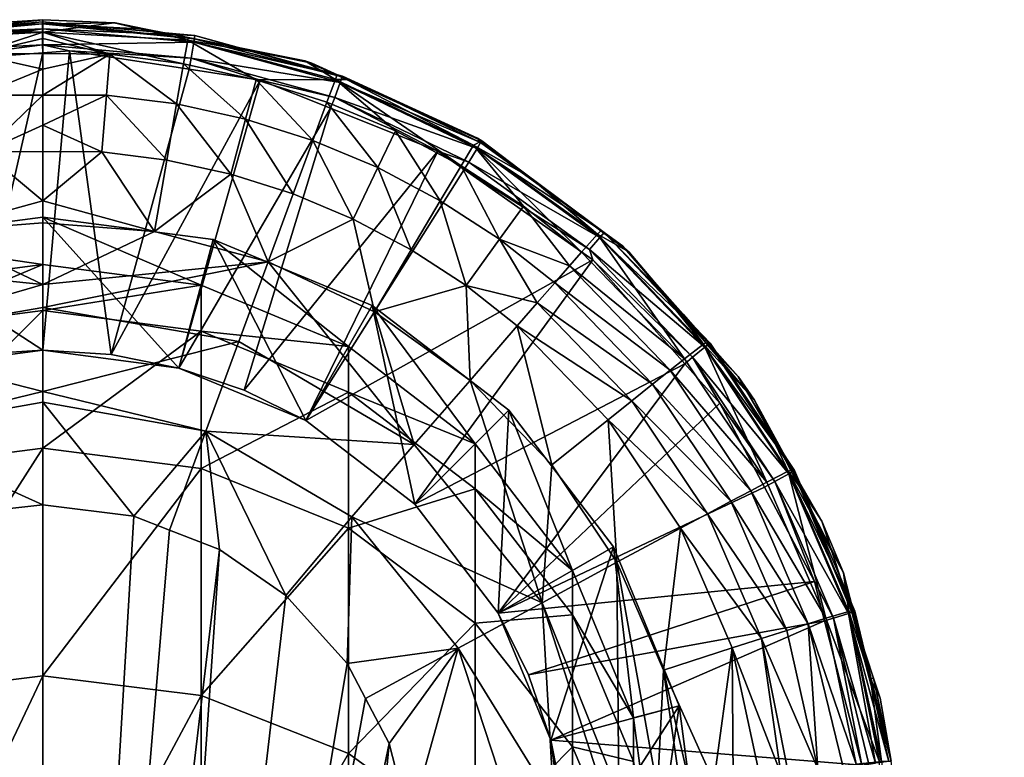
# Model space of a CAD drawing. Extents: x -0.027 to 0.027, y -0.189 to 0.073.
# Tile 256 of 256: x 0 to 0.016, y 0.061 to 0.073. Entities that reach past the tile are written whole.
import ezdxf

# ---------------------------------------------------------------- set-up
doc = ezdxf.new("R2010")
doc.units = 0
doc.layers.add('mesh', color=7, linetype='CONTINUOUS')

msp = doc.modelspace()

# ---------------------------------------------------------------- meshes
at = {"layer": 'mesh'}
mesh = msp.add_polyface(dxfattribs=at)
corners = [(-0.002188, 0.071273, 0.052862), (-0.002303, 0.07193, 0.054259), (-0.00349, 0.071669, 0.054259), (-0.001687, 0.072457, 0.057498), (0, 0.072448, 0.055831), (0, 0.07265, 0.057502), (-0.002371, 0.072317, 0.055822), (-0.002386, 0.072378, 0.057497), (-0.003152, 0.07229, 0.057495), (-0.000966, 0.070488, 0.051674), (0, 0.069692, 0.05096), (0, 0.070494, 0.05171), (-0.001097, 0.072084, 0.054259), (0, 0.072097, 0.054271), (0, 0.072343, 0.054956), (0, 0.071844, 0.053569), (-0.001042, 0.071419, 0.052862), (0, 0.071416, 0.052891), (0, 0.070926, 0.052114), (-0.003316, 0.071025, 0.052862), (-0.002028, 0.070353, 0.051674), (-0.003074, 0.070123, 0.051674), (-0.001826, 0.069191, 0.050729), (0.000966, 0.070488, 0.051674), (-0.000001, 0.072109, 0.094968), (-0.001125, 0.067176, 0.094968), (-0.002417, 0.071926, 0.094963), (0.000437, 0.072142, 0.094969), (0, 0.06725, 0.094969), (-0.002485, 0.072354, 0.09446), (-0.001694, 0.072536, 0.094465), (-0.000003, 0.072582, 0.094467), (-0.002496, 0.072389, 0.094647), (-0.004894, 0.07168, 0.094719), (-0.002477, 0.07228, 0.094816), (-0.000004, 0.072241, 0.09496), (-0.002447, 0.072113, 0.094928), (-0.000004, 0.072503, 0.094822), (-0.004781, 0.071374, 0.094938), (-0.000004, 0.072615, 0.094653)]
mesh.append_faces([[corners[k] for k in face] for face in [(0, 1, 2, 2), (3, 4, 5, 5), (3, 6, 4, 4), (7, 6, 3, 3), (8, 6, 7, 7), (9, 10, 11, 11), (12, 13, 14, 14), (12, 15, 13, 13), (16, 15, 12, 12), (16, 17, 15, 15), (9, 17, 16, 16), (9, 18, 17, 17), (11, 18, 9, 9), (19, 0, 2, 2), (19, 20, 0, 0), (21, 20, 19, 19), (22, 20, 21, 21), (9, 0, 20, 20), (16, 0, 9, 9), (16, 1, 0, 0), (12, 1, 16, 16), (12, 6, 1, 1), (12, 4, 6, 6), (14, 4, 12, 12), (10, 23, 11, 11), (24, 25, 26, 26), (27, 28, 24, 24), (29, 7, 3, 3), (29, 8, 7, 7), (3, 30, 29, 29), (5, 30, 3, 3), (5, 31, 30, 30), (32, 33, 29, 29), (34, 33, 32, 32), (35, 27, 24, 24), (35, 24, 26, 26), (36, 37, 35, 35), (36, 34, 37, 37), (38, 34, 36, 36), (35, 26, 36, 36), (32, 37, 34, 34), (32, 39, 37, 37), (32, 31, 39, 39), (29, 31, 32, 32), (29, 30, 31, 31)]])
mesh = msp.add_polyface(dxfattribs=at)
corners = [(0.002394, 0.071842, 0.094961), (0.001118, 0.067177, 0.094968), (0.000437, 0.072142, 0.094969), (0.003553, 0.071663, 0.094956), (0.001687, 0.072497, 0.057497), (0.001184, 0.0726, 0.094467), (0.001169, 0.072601, 0.057498), (0.001686, 0.072497, 0.094464), (0.002376, 0.072359, 0.057496), (0.001096, 0.072084, 0.054259), (0, 0.072097, 0.054271), (0, 0.071844, 0.053569), (0.00237, 0.072317, 0.055822), (0.004285, 0.071978, 0.057493), (0, 0.072448, 0.055831), (0, 0.07265, 0.057502), (0, 0.071416, 0.052891), (0, 0.069692, 0.05096), (0.001826, 0.069191, 0.050729), (0.000966, 0.070488, 0.051674), (0.002303, 0.07193, 0.054259), (0.002188, 0.071273, 0.052862), (0.003316, 0.071025, 0.052862), (0.001042, 0.071419, 0.052862), (0, 0.070926, 0.052114), (0, 0.072343, 0.054956), (0.00349, 0.071669, 0.054259), (0, 0.070494, 0.05171), (0.002028, 0.070353, 0.051674), (0.003073, 0.070123, 0.051674), (-0.000003, 0.072582, 0.094467), (0.002476, 0.072335, 0.09446), (-0.000004, 0.072615, 0.094653), (0.002489, 0.07239, 0.094647), (-0.000004, 0.072503, 0.094822), (0.00247, 0.07228, 0.094816), (0.002424, 0.072022, 0.094954), (-0.000004, 0.072241, 0.09496)]
mesh.append_faces([[corners[k] for k in face] for face in [(0, 1, 2, 2), (3, 1, 0, 0), (4, 5, 6, 6), (4, 7, 5, 5), (8, 7, 4, 4), (9, 10, 11, 11), (12, 8, 4, 4), (12, 13, 8, 8), (6, 12, 4, 4), (6, 14, 12, 12), (15, 14, 6, 6), (16, 9, 11, 11), (17, 18, 19, 19), (20, 21, 22, 22), (9, 21, 20, 20), (9, 23, 21, 21), (16, 23, 9, 9), (16, 24, 23, 23), (9, 25, 10, 10), (9, 14, 25, 25), (20, 14, 9, 9), (20, 12, 14, 14), (26, 12, 20, 20), (19, 24, 27, 27), (19, 23, 24, 24), (28, 23, 19, 19), (28, 21, 23, 23), (29, 21, 28, 28), (29, 22, 21, 21), (6, 30, 15, 15), (6, 5, 30, 30), (8, 31, 7, 7), (13, 31, 8, 8), (7, 30, 5, 5), (7, 31, 30, 30), (32, 31, 33, 33), (32, 30, 31, 31), (34, 33, 35, 35), (34, 32, 33, 33), (36, 2, 37, 37), (36, 0, 2, 2), (36, 3, 0, 0), (37, 35, 36, 36), (37, 34, 35, 35)]])
mesh = msp.add_polyface(dxfattribs=at)
corners = [(0.004705, 0.071203, 0.094945), (0.002226, 0.066957, 0.094964), (0.003553, 0.071663, 0.094956), (0.004807, 0.071742, 0.057492), (0.004399, 0.07194, 0.094449), (0.004285, 0.071978, 0.057493), (0.007041, 0.070601, 0.05582), (0.004964, 0.071671, 0.057492), (0.004784, 0.071672, 0.055822), (0.007179, 0.070669, 0.057489), (0.00237, 0.072317, 0.055822), (0.00349, 0.071669, 0.054259), (0.004415, 0.070677, 0.052861), (0.004646, 0.071303, 0.054259), (0.003316, 0.071025, 0.052862), (0.002303, 0.07193, 0.054259), (0.006498, 0.069691, 0.052861), (0.005765, 0.070833, 0.054258), (0.005478, 0.070232, 0.052861), (0.006839, 0.070264, 0.054258), (0.004092, 0.069802, 0.051674), (0.003073, 0.070123, 0.051674), (0.005077, 0.069389, 0.051673), (0.002476, 0.072335, 0.09446), (0.004892, 0.071717, 0.094444), (0.007108, 0.070711, 0.094421), (0.004901, 0.071727, 0.09463), (0.007156, 0.070641, 0.094604), (0.002489, 0.07239, 0.094647), (0.004863, 0.071622, 0.094799), (0.007101, 0.070545, 0.094773), (0.00247, 0.07228, 0.094816), (0.004773, 0.071377, 0.094938), (0.002424, 0.072022, 0.094954), (0.00646, 0.070502, 0.094927), (0.006969, 0.07032, 0.094912), (0.006892, 0.070199, 0.09492)]
mesh.append_faces([[corners[k] for k in face] for face in [(0, 1, 2, 2), (3, 4, 5, 5), (6, 7, 8, 8), (6, 9, 7, 7), (8, 5, 10, 10), (8, 3, 5, 5), (7, 3, 8, 8), (11, 12, 13, 13), (11, 14, 12, 12), (15, 14, 11, 11), (11, 8, 10, 10), (13, 8, 11, 11), (16, 17, 18, 18), (16, 19, 17, 17), (8, 19, 6, 6), (8, 17, 19, 19), (13, 17, 8, 8), (13, 18, 17, 17), (12, 18, 13, 13), (20, 14, 21, 21), (20, 12, 14, 14), (22, 18, 12, 12), (5, 4, 23, 23), (3, 24, 4, 4), (7, 24, 3, 3), (9, 24, 7, 7), (9, 25, 24, 24), (4, 24, 23, 23), (26, 25, 27, 27), (26, 24, 25, 25), (28, 24, 26, 26), (28, 23, 24, 24), (29, 27, 30, 30), (29, 26, 27, 27), (31, 26, 29, 29), (31, 28, 26, 26), (32, 2, 33, 33), (32, 0, 2, 2), (32, 34, 0, 0), (35, 34, 32, 32), (35, 36, 34, 34), (32, 30, 35, 35), (32, 29, 30, 30), (33, 29, 32, 32), (33, 31, 29, 29)]])
mesh = msp.add_polyface(dxfattribs=at)
corners = [(0.002588, 0.068309, 0.210419), (0, 0.067897, 0.224281), (0, 0.06865, 0.210419), (0.002588, 0.067558, 0.224244), (0.005, 0.06731, 0.210419), (0.005, 0.066565, 0.224136), (0, 0.065647, 0.237981), (0.002588, 0.068309, 0.098419), (0, 0.06865, 0.098419), (0.005, 0.06731, 0.098419), (0.002788, 0.069056, 0.095119), (0, 0.069423, 0.095119), (0.005387, 0.06798, 0.095119), (0.002226, 0.066957, 0.095119), (0, 0.06725, 0.095119), (0.0043, 0.066097, 0.095119), (0, 0.06725, 0.094969), (0.001118, 0.067177, 0.094968), (0.000437, 0.072142, 0.094969), (0.003553, 0.071663, 0.094956), (0.002226, 0.066957, 0.094964), (0.004705, 0.071203, 0.094945), (0.003292, 0.066595, 0.094958), (0.00646, 0.070502, 0.094927), (0.0043, 0.066097, 0.09495), (0.006892, 0.070199, 0.09492), (0, 0.068324, 0.050194), (0.003684, 0.068695, 0.050729), (0.001826, 0.069191, 0.050729), (0, 0.069332, 0.050759), (0, 0.069692, 0.05096), (0, 0.066571, 0.049672), (0.003204, 0.06739, 0.050049), (0, 0.067948, 0.050082), (0.003073, 0.070123, 0.051674), (0.004092, 0.069802, 0.051674), (0.002028, 0.070353, 0.051674), (0.000966, 0.070488, 0.051674), (0.00692, 0.068305, 0.051672), (0.005423, 0.067873, 0.050728), (0.006986, 0.066756, 0.050726), (0.006023, 0.068888, 0.051673), (0.005077, 0.069389, 0.051673), (0.006075, 0.065705, 0.050046), (0.004415, 0.070677, 0.052861), (0.005478, 0.070232, 0.052861), (0.006498, 0.069691, 0.052861)]
mesh.append_faces([[corners[k] for k in face] for face in [(0, 1, 2, 2), (0, 3, 1, 1), (4, 3, 0, 0), (4, 5, 3, 3), (3, 6, 1, 1), (7, 0, 8, 8), (7, 4, 0, 0), (9, 4, 7, 7), (8, 0, 2, 2), (10, 7, 11, 11), (10, 9, 7, 7), (12, 9, 10, 10), (11, 7, 8, 8), (13, 11, 14, 14), (13, 10, 11, 11), (15, 10, 13, 13), (15, 12, 10, 10), (14, 16, 17, 17), (18, 17, 16, 16), (19, 20, 17, 17), (21, 22, 20, 20), (23, 22, 21, 21), (23, 24, 22, 22), (25, 24, 23, 23), (26, 27, 28, 28), (29, 28, 30, 30), (29, 26, 28, 28), (31, 32, 33, 33), (34, 27, 35, 35), (34, 28, 27, 27), (36, 28, 34, 34), (36, 37, 28, 28), (38, 39, 40, 40), (41, 39, 38, 38), (41, 42, 39, 39), (27, 33, 32, 32), (26, 33, 27, 27), (27, 42, 35, 35), (27, 39, 42, 42), (43, 39, 27, 27), (42, 44, 35, 35), (41, 45, 42, 42), (41, 46, 45, 45), (38, 46, 41, 41)]])
mesh = msp.add_polyface(dxfattribs=at)
corners = [(-0.002588, 0.068309, 0.210419), (-0.005, 0.066565, 0.224136), (-0.005, 0.06731, 0.210419), (-0.002588, 0.067558, 0.224244), (0, 0.06865, 0.210419), (0, 0.067897, 0.224281), (-0.002588, 0.065314, 0.237908), (-0.005, 0.06731, 0.098419), (-0.002588, 0.068309, 0.098419), (0, 0.06865, 0.098419), (-0.005387, 0.06798, 0.095119), (-0.002788, 0.069056, 0.095119), (0, 0.069423, 0.095119), (-0.002226, 0.066957, 0.095119), (0, 0.06725, 0.095119), (-0.001125, 0.067176, 0.094968), (-0.002226, 0.066957, 0.094964), (0, 0.06725, 0.094969), (-0.005376, 0.071028, 0.09494), (-0.0043, 0.066097, 0.09495), (-0.006883, 0.070159, 0.09492), (-0.003287, 0.066597, 0.094958), (-0.00473, 0.071224, 0.094945), (-0.003204, 0.06739, 0.050049), (0, 0.067948, 0.050082), (0, 0.068324, 0.050194), (0, 0.066571, 0.049672), (-0.000966, 0.070488, 0.051674), (-0.001826, 0.069191, 0.050729), (0, 0.069692, 0.05096), (-0.005423, 0.067873, 0.050728), (-0.00692, 0.068305, 0.051672), (-0.006986, 0.066756, 0.050726), (0, 0.069332, 0.050759), (-0.003684, 0.068695, 0.050729), (-0.006075, 0.065705, 0.050046), (-0.003074, 0.070123, 0.051674), (-0.002028, 0.070353, 0.051674), (-0.005077, 0.069389, 0.051673), (-0.006499, 0.069691, 0.052861), (-0.006023, 0.068888, 0.051673), (-0.005478, 0.070231, 0.052861), (-0.004092, 0.069801, 0.051674), (-0.007467, 0.069061, 0.05286), (-0.002417, 0.071926, 0.094963), (-0.000001, 0.072109, 0.094968)]
mesh.append_faces([[corners[k] for k in face] for face in [(0, 1, 2, 2), (0, 3, 1, 1), (4, 3, 0, 0), (4, 5, 3, 3), (5, 6, 3, 3), (7, 0, 2, 2), (8, 0, 7, 7), (8, 4, 0, 0), (9, 4, 8, 8), (10, 8, 7, 7), (11, 8, 10, 10), (11, 9, 8, 8), (12, 9, 11, 11), (13, 11, 10, 10), (14, 11, 13, 13), (14, 12, 11, 11), (13, 15, 14, 14), (13, 16, 15, 15), (15, 17, 14, 14), (18, 19, 20, 20), (18, 21, 19, 19), (22, 16, 21, 21), (23, 24, 25, 25), (23, 26, 24, 24), (27, 28, 29, 29), (30, 31, 32, 32), (28, 33, 29, 29), (28, 25, 33, 33), (34, 25, 28, 28), (34, 23, 25, 25), (30, 23, 34, 34), (30, 35, 23, 23), (28, 36, 34, 34), (27, 37, 28, 28), (38, 39, 40, 40), (38, 41, 39, 39), (42, 41, 38, 38), (39, 43, 40, 40), (30, 40, 31, 31), (30, 38, 40, 40), (34, 38, 30, 30), (34, 42, 38, 38), (36, 42, 34, 34), (44, 15, 16, 16), (45, 17, 15, 15)]])
mesh = msp.add_polyface(dxfattribs=at)
corners = [(0.008996, 0.068724, 0.094888), (0.0043, 0.066097, 0.09495), (0.006892, 0.070199, 0.09492), (0.010499, 0.067027, 0.094858), (0.006081, 0.064731, 0.094932), (0.009127, 0.0692, 0.057486), (0.007948, 0.070088, 0.094408), (0.007948, 0.070089, 0.057488), (0.009071, 0.069146, 0.055818), (0.007041, 0.070601, 0.05582), (0.009582, 0.068856, 0.057485), (0.007179, 0.070669, 0.057489), (0.008371, 0.06835, 0.052859), (0.008613, 0.068626, 0.053533), (0.007466, 0.069061, 0.05286), (0.01026, 0.066922, 0.05353), (0.008086, 0.068022, 0.052236), (0.009632, 0.066423, 0.052232), (0.009972, 0.066693, 0.052855), (0.007759, 0.067646, 0.051671), (0.008321, 0.065376, 0.050722), (0.009242, 0.066112, 0.051667), (0.006986, 0.066756, 0.050726), (0.00692, 0.068305, 0.051672), (0.008164, 0.063121, 0.050037), (0.006839, 0.070264, 0.054258), (0.006498, 0.069691, 0.052861), (0.007858, 0.069601, 0.054257), (0.00881, 0.068851, 0.054256), (0.007108, 0.070711, 0.094421), (0.009181, 0.069174, 0.09439), (0.009477, 0.068955, 0.094385), (0.007156, 0.070641, 0.094604), (0.009181, 0.069173, 0.094573), (0.007101, 0.070545, 0.094773), (0.00911, 0.069089, 0.094741), (0.008941, 0.068892, 0.094881), (0.006969, 0.07032, 0.094912), (0.010626, 0.067133, 0.094848)]
mesh.append_faces([[corners[k] for k in face] for face in [(0, 1, 2, 2), (3, 4, 0, 0), (5, 6, 7, 7), (8, 7, 9, 9), (8, 5, 7, 7), (10, 5, 8, 8), (7, 11, 9, 9), (12, 13, 14, 14), (12, 15, 13, 13), (16, 17, 18, 18), (19, 20, 21, 21), (19, 22, 20, 20), (23, 22, 19, 19), (24, 20, 22, 22), (14, 25, 26, 26), (14, 27, 25, 25), (13, 27, 14, 14), (9, 28, 8, 8), (28, 27, 13, 13), (9, 27, 28, 28), (9, 25, 27, 27), (19, 16, 23, 23), (19, 17, 16, 16), (21, 17, 19, 19), (23, 14, 26, 26), (16, 14, 23, 23), (16, 12, 14, 14), (18, 12, 16, 16), (18, 15, 12, 12), (7, 29, 11, 11), (7, 6, 29, 29), (5, 30, 6, 6), (10, 30, 5, 5), (10, 31, 30, 30), (32, 30, 33, 33), (32, 29, 30, 30), (29, 6, 30, 30), (34, 33, 35, 35), (34, 32, 33, 33), (36, 2, 37, 37), (36, 0, 2, 2), (38, 0, 36, 36), (37, 35, 36, 36), (37, 34, 35, 35)]])
mesh = msp.add_polyface(dxfattribs=at)
corners = [(-0.005, 0.06731, 0.210419), (-0.007071, 0.064985, 0.223964), (-0.007071, 0.065721, 0.210419), (-0.005, 0.066565, 0.224136), (-0.007071, 0.062787, 0.23735), (-0.005, 0.064339, 0.237692), (-0.002588, 0.067558, 0.224244), (-0.002588, 0.065314, 0.237908), (0, 0.067897, 0.224281), (0, 0.065647, 0.237981), (-0.007071, 0.059152, 0.25042), (-0.005, 0.060657, 0.250928), (-0.002588, 0.061604, 0.251247), (0, 0.061927, 0.251356), (-0.007071, 0.065721, 0.098419), (-0.005, 0.06731, 0.098419), (-0.007618, 0.066268, 0.095119), (-0.005387, 0.06798, 0.095119), (-0.0043, 0.066097, 0.095119), (-0.006081, 0.064731, 0.095119), (-0.002226, 0.066957, 0.095119), (-0.006081, 0.064731, 0.094932), (-0.007448, 0.06295, 0.094913), (-0.007448, 0.06295, 0.095119), (-0.003287, 0.066597, 0.094958), (-0.0043, 0.066097, 0.09495), (-0.002226, 0.066957, 0.094964), (-0.008093, 0.069461, 0.094903), (-0.002666, 0.065926, 0.049641), (0, 0.066397, 0.049656), (0, 0.066571, 0.049672), (-0.006793, 0.06238, 0.049629), (-0.005618, 0.060945, 0.049483), (-0.005278, 0.061558, 0.049486), (-0.004906, 0.06223, 0.04949), (-0.002737, 0.064071, 0.049498), (-0.005055, 0.064527, 0.049638), (-0.002071, 0.064308, 0.049498), (0, 0.064719, 0.049499), (-0.001332, 0.064572, 0.049499), (-0.003204, 0.06739, 0.050049), (-0.006075, 0.065705, 0.050046), (-0.008164, 0.063121, 0.050037), (-0.006986, 0.066756, 0.050726), (-0.005423, 0.067873, 0.050728), (-0.003976, 0.063241, 0.049495)]
mesh.append_faces([[corners[k] for k in face] for face in [(0, 1, 2, 2), (0, 3, 1, 1), (3, 4, 1, 1), (3, 5, 4, 4), (6, 5, 3, 3), (6, 7, 5, 5), (8, 9, 7, 7), (5, 10, 4, 4), (7, 11, 5, 5), (7, 12, 11, 11), (9, 12, 7, 7), (9, 13, 12, 12), (14, 0, 2, 2), (15, 0, 14, 14), (16, 15, 14, 14), (17, 15, 16, 16), (18, 16, 19, 19), (18, 17, 16, 16), (20, 17, 18, 18), (19, 21, 18, 18), (19, 22, 21, 21), (23, 22, 19, 19), (18, 24, 20, 20), (18, 25, 24, 24), (21, 25, 18, 18), (24, 26, 20, 20), (27, 25, 21, 21), (28, 29, 30, 30), (31, 32, 33, 33), (33, 34, 31, 31), (35, 28, 36, 36), (37, 28, 35, 35), (28, 38, 29, 29), (28, 39, 38, 38), (37, 39, 28, 28), (40, 28, 30, 30), (40, 36, 28, 28), (41, 36, 40, 40), (41, 31, 36, 36), (42, 31, 41, 41), (43, 41, 44, 44), (31, 45, 36, 36), (31, 34, 45, 45), (35, 36, 45, 45)]])
mesh = msp.add_polyface(dxfattribs=at)
corners = [(0.011072, 0.066381, 0.094846), (0.007448, 0.06295, 0.094913), (0.010499, 0.067027, 0.094858), (0.010455, 0.067828, 0.057483), (0.009477, 0.068955, 0.094385), (0.009582, 0.068856, 0.057485), (0.010468, 0.067837, 0.094367), (0.011637, 0.066433, 0.057481), (0.011369, 0.06682, 0.09435), (0.010843, 0.067369, 0.057482), (0.01219, 0.065272, 0.05581), (0.012229, 0.065285, 0.057479), (0.010805, 0.067349, 0.055815), (0.009071, 0.069146, 0.055818), (0.011251, 0.064779, 0.052849), (0.009972, 0.066693, 0.052855), (0.009632, 0.066423, 0.052232), (0.011841, 0.065091, 0.054247), (0.010494, 0.067107, 0.054252), (0.00881, 0.068851, 0.054256), (0.01026, 0.066922, 0.05353), (0.008613, 0.068626, 0.053533), (0.009242, 0.066112, 0.051667), (0.010868, 0.064575, 0.052227), (0.011576, 0.064952, 0.053524), (0.010895, 0.067354, 0.094359), (0.012268, 0.065269, 0.094331), (0.01091, 0.067366, 0.09454), (0.009181, 0.069173, 0.094573), (0.009181, 0.069174, 0.09439), (0.012291, 0.065281, 0.094509), (0.010826, 0.067296, 0.094708), (0.012196, 0.065228, 0.094677), (0.00911, 0.069089, 0.094741), (0.010626, 0.067133, 0.094848), (0.008996, 0.068724, 0.094888), (0.011971, 0.065105, 0.094817), (0.011798, 0.065012, 0.094829), (0.008941, 0.068892, 0.094881)]
mesh.append_faces([[corners[k] for k in face] for face in [(0, 1, 2, 2), (3, 4, 5, 5), (3, 6, 4, 4), (7, 8, 9, 9), (7, 10, 11, 11), (7, 12, 10, 10), (9, 12, 7, 7), (12, 5, 13, 13), (12, 3, 5, 5), (9, 3, 12, 12), (14, 15, 16, 16), (12, 17, 10, 10), (12, 18, 17, 17), (13, 18, 12, 12), (13, 19, 18, 18), (18, 20, 17, 17), (18, 21, 20, 20), (19, 21, 18, 18), (22, 23, 16, 16), (24, 20, 15, 15), (24, 17, 20, 20), (3, 25, 6, 6), (9, 25, 3, 3), (9, 8, 25, 25), (7, 26, 8, 8), (11, 26, 7, 7), (25, 27, 28, 28), (26, 27, 25, 25), (29, 25, 28, 28), (29, 6, 25, 25), (4, 6, 29, 29), (26, 30, 27, 27), (25, 8, 26, 26), (31, 30, 32, 32), (31, 27, 30, 30), (33, 27, 31, 31), (33, 28, 27, 27), (34, 2, 35, 35), (34, 0, 2, 2), (36, 0, 34, 34), (36, 37, 0, 0), (34, 32, 36, 36), (34, 31, 32, 32), (38, 31, 34, 34), (38, 33, 31, 31)]])
mesh = msp.add_polyface(dxfattribs=at)
corners = [(0.007071, 0.065721, 0.210419), (0.005, 0.066565, 0.224136), (0.005, 0.06731, 0.210419), (0.007071, 0.064985, 0.223964), (0.002588, 0.067558, 0.224244), (0.002588, 0.065314, 0.237908), (0, 0.065647, 0.237981), (0.005, 0.064339, 0.237692), (0.007071, 0.062787, 0.23735), (0, 0.061927, 0.251356), (0.002588, 0.061604, 0.251247), (0.005, 0.060657, 0.250928), (0.005, 0.06731, 0.098419), (0.007071, 0.065721, 0.098419), (0.005387, 0.06798, 0.095119), (0.007618, 0.066268, 0.095119), (0.006081, 0.064731, 0.095119), (0.0043, 0.066097, 0.095119), (0, 0.06725, 0.095119), (0.001118, 0.067177, 0.094968), (0.002226, 0.066957, 0.095119), (0.006081, 0.064731, 0.094932), (0.007448, 0.06295, 0.095119), (0.0043, 0.066097, 0.09495), (0.003292, 0.066595, 0.094958), (0.002226, 0.066957, 0.094964), (0.008996, 0.068724, 0.094888), (0.008164, 0.063121, 0.050037), (0.006075, 0.065705, 0.050046), (0.005054, 0.064527, 0.049638), (0, 0.066571, 0.049672), (0.002666, 0.065926, 0.049641), (0.003204, 0.06739, 0.050049), (0, 0.066397, 0.049656), (0.001491, 0.064535, 0.049499), (0, 0.064719, 0.049499), (0.00207, 0.064309, 0.049498), (0.002889, 0.063991, 0.049497), (0.004976, 0.062131, 0.049489), (0.005277, 0.061559, 0.049486), (0.006793, 0.06238, 0.049629), (0.005666, 0.060821, 0.049482), (0.003684, 0.068695, 0.050729), (0.006986, 0.066756, 0.050726), (0.005423, 0.067873, 0.050728), (0.003976, 0.063241, 0.049495)]
mesh.append_faces([[corners[k] for k in face] for face in [(0, 1, 2, 2), (0, 3, 1, 1), (4, 5, 6, 6), (1, 5, 4, 4), (1, 7, 5, 5), (3, 7, 1, 1), (3, 8, 7, 7), (5, 9, 6, 6), (5, 10, 9, 9), (7, 10, 5, 5), (7, 11, 10, 10), (8, 11, 7, 7), (12, 0, 2, 2), (13, 0, 12, 12), (14, 13, 12, 12), (15, 13, 14, 14), (16, 14, 17, 17), (16, 15, 14, 14), (18, 19, 20, 20), (16, 21, 22, 22), (16, 23, 21, 21), (17, 23, 16, 16), (17, 24, 23, 23), (20, 24, 17, 17), (20, 25, 24, 24), (19, 25, 20, 20), (26, 21, 23, 23), (27, 28, 29, 29), (30, 31, 32, 32), (33, 31, 30, 30), (33, 34, 31, 31), (35, 34, 33, 33), (31, 36, 37, 37), (34, 36, 31, 31), (38, 39, 40, 40), (39, 41, 40, 40), (29, 38, 40, 40), (28, 31, 29, 29), (28, 32, 31, 31), (42, 32, 28, 28), (28, 43, 44, 44), (31, 37, 45, 45), (45, 38, 29, 29), (29, 31, 45, 45)]])
mesh = msp.add_polyface(dxfattribs=at)
corners = [(0.00866, 0.06365, 0.210419), (0.007071, 0.064985, 0.223964), (0.007071, 0.065721, 0.210419), (0.00866, 0.062926, 0.22374), (0.009659, 0.061238, 0.210419), (0.009659, 0.060529, 0.223479), (0.007071, 0.062787, 0.23735), (0.00866, 0.060764, 0.236904), (0.007071, 0.065721, 0.098419), (0.00866, 0.06365, 0.098419), (0.009659, 0.061238, 0.098419), (0.007618, 0.066268, 0.095119), (0.00933, 0.064036, 0.095119), (0.010406, 0.061438, 0.095119), (0.007448, 0.06295, 0.095119), (0.006081, 0.064731, 0.095119), (0.008307, 0.060876, 0.095119), (0.007944, 0.061945, 0.094906), (0.007448, 0.06295, 0.094913), (0.006081, 0.064731, 0.094932), (0.010499, 0.067027, 0.094858), (0.012784, 0.062824, 0.094805), (0.008307, 0.060876, 0.0949), (0.012619, 0.063466, 0.09481), (0.011798, 0.065012, 0.094829), (0.011072, 0.066381, 0.094846), (0.011251, 0.064779, 0.052849), (0.009632, 0.066423, 0.052232), (0.010868, 0.064575, 0.052227), (0.011576, 0.064952, 0.053524), (0.009972, 0.066693, 0.052855), (0.012165, 0.062667, 0.052841), (0.010427, 0.06434, 0.051661), (0.010151, 0.062022, 0.050708), (0.011274, 0.062384, 0.051653), (0.009388, 0.063782, 0.050717), (0.005054, 0.064527, 0.049638), (0.006793, 0.06238, 0.049629), (0.008164, 0.063121, 0.050037), (0.010049, 0.060071, 0.050388), (0.009421, 0.059987, 0.050155), (0.006986, 0.066756, 0.050726), (0.006075, 0.065705, 0.050046), (0.008321, 0.065376, 0.050722), (0.009242, 0.066112, 0.051667), (0.01175, 0.062536, 0.052219), (0.008355, 0.059845, 0.04976), (0.009188, 0.059956, 0.050069)]
mesh.append_faces([[corners[k] for k in face] for face in [(0, 1, 2, 2), (0, 3, 1, 1), (4, 3, 0, 0), (4, 5, 3, 3), (3, 6, 1, 1), (3, 7, 6, 6), (5, 7, 3, 3), (8, 0, 2, 2), (9, 0, 8, 8), (9, 4, 0, 0), (10, 4, 9, 9), (11, 9, 8, 8), (12, 9, 11, 11), (12, 10, 9, 9), (13, 10, 12, 12), (14, 11, 15, 15), (14, 12, 11, 11), (16, 12, 14, 14), (16, 13, 12, 12), (14, 17, 16, 16), (14, 18, 17, 17), (19, 18, 14, 14), (20, 18, 19, 19), (17, 21, 22, 22), (17, 23, 21, 21), (18, 23, 17, 17), (18, 24, 23, 23), (25, 24, 18, 18), (26, 27, 28, 28), (29, 30, 26, 26), (31, 26, 28, 28), (32, 33, 34, 34), (32, 35, 33, 33), (36, 37, 38, 38), (35, 39, 33, 33), (38, 40, 35, 35), (38, 41, 42, 42), (35, 43, 38, 38), (35, 44, 43, 43), (32, 44, 35, 35), (32, 28, 44, 44), (32, 45, 28, 28), (34, 45, 32, 32), (46, 47, 38, 38)]])
mesh = msp.add_polyface(dxfattribs=at)
corners = [(0.012354, 0.065041, 0.057478), (0.01274, 0.064455, 0.09432), (0.012391, 0.065057, 0.094328), (0.013092, 0.063609, 0.057476), (0.013585, 0.061891, 0.094298), (0.013531, 0.061879, 0.057474), (0.013694, 0.061563, 0.094295), (0.013301, 0.060482, 0.054246), (0.012802, 0.062867, 0.054239), (0.012515, 0.062778, 0.053517), (0.013248, 0.062995, 0.057475), (0.013179, 0.06298, 0.055803), (0.01219, 0.065272, 0.05581), (0.012229, 0.065285, 0.057479), (0.012165, 0.062667, 0.052841), (0.010868, 0.064575, 0.052227), (0.01175, 0.062536, 0.052219), (0.011251, 0.064779, 0.052849), (0.011576, 0.064952, 0.053524), (0.013679, 0.060524, 0.055424), (0.013714, 0.060526, 0.055797), (0.01207, 0.060332, 0.052009), (0.012188, 0.060347, 0.052122), (0.011274, 0.062384, 0.051653), (0.011841, 0.065091, 0.054247), (0.012268, 0.065269, 0.094331), (0.01323, 0.062969, 0.094307), (0.012674, 0.060407, 0.052907), (0.013276, 0.062983, 0.094485), (0.012291, 0.065281, 0.094509), (0.013174, 0.062948, 0.094653), (0.013835, 0.060528, 0.094481), (0.012196, 0.065228, 0.094677), (0.012619, 0.063466, 0.09481), (0.01293, 0.062868, 0.094793), (0.012784, 0.062824, 0.094805), (0.011971, 0.065105, 0.094817), (0.011798, 0.065012, 0.094829), (0.013613, 0.060497, 0.094729), (0.013391, 0.060467, 0.094789), (0.013873, 0.060534, 0.09429)]
mesh.append_faces([[corners[k] for k in face] for face in [(0, 1, 2, 2), (3, 1, 0, 0), (4, 5, 6, 6), (7, 8, 9, 9), (5, 10, 11, 11), (12, 0, 13, 13), (12, 3, 0, 0), (14, 15, 16, 16), (9, 17, 14, 14), (9, 18, 17, 17), (8, 18, 9, 9), (19, 11, 8, 8), (20, 5, 11, 11), (21, 22, 16, 16), (23, 21, 16, 16), (8, 24, 18, 18), (8, 12, 24, 24), (11, 12, 8, 8), (11, 3, 12, 12), (10, 3, 11, 11), (13, 0, 25, 25), (0, 2, 25, 25), (3, 26, 1, 1), (10, 26, 3, 3), (10, 5, 26, 26), (4, 26, 5, 5), (14, 27, 9, 9), (16, 27, 14, 14), (26, 28, 29, 29), (25, 26, 29, 29), (2, 26, 25, 25), (30, 28, 31, 31), (32, 28, 30, 30), (32, 29, 28, 28), (33, 34, 35, 35), (33, 36, 34, 34), (33, 37, 36, 36), (34, 30, 38, 38), (36, 30, 34, 34), (36, 32, 30, 30), (39, 35, 34, 34), (2, 1, 26, 26), (40, 4, 6, 6), (40, 26, 4, 4), (40, 28, 26, 26)]])
mesh = msp.add_polyface(dxfattribs=at)
corners = [(-0.00866, 0.05365, 0.210419), (-0.007071, 0.050926, 0.222433), (-0.007071, 0.051579, 0.210419), (-0.00866, 0.052985, 0.222657), (-0.007071, 0.062787, 0.23735), (-0.00866, 0.057189, 0.249757), (-0.00866, 0.060764, 0.236904), (-0.007071, 0.059152, 0.25042), (-0.005, 0.064339, 0.237692), (-0.005, 0.060657, 0.250928), (-0.00866, 0.052243, 0.262147), (-0.007071, 0.054122, 0.263018), (-0.005, 0.055564, 0.263687), (-0.002588, 0.061604, 0.251247), (-0.002588, 0.056471, 0.264107), (0, 0.061927, 0.251356), (0, 0.05678, 0.26425), (-0.007071, 0.047758, 0.274998), (-0.005, 0.049119, 0.275819), (-0.002588, 0.049975, 0.276335), (-0.007071, 0.051579, 0.098419), (-0.00866, 0.05365, 0.098419), (-0.007618, 0.051032, 0.095119), (-0.00933, 0.053263, 0.095119), (-0.008307, 0.056424, 0.095119), (-0.007448, 0.05435, 0.095119), (-0.006081, 0.052569, 0.095119), (-0.006081, 0.052569, 0.094932), (-0.0043, 0.051202, 0.09495), (-0.007945, 0.055359, 0.094906), (-0.007448, 0.05435, 0.094913), (-0.008527, 0.057532, 0.094896), (-0.0086, 0.05865, 0.095119), (-0.008307, 0.056424, 0.0949), (-0.008526, 0.059774, 0.094896), (-0.008307, 0.060876, 0.095119), (-0.0086, 0.05865, 0.094895), (-0.008307, 0.060876, 0.0949), (0, 0.039563, 0.04928), (-0.002071, 0.064308, 0.049498), (-0.002737, 0.064071, 0.049498), (-0.001332, 0.064572, 0.049499), (0, 0.064719, 0.049499), (-0.005618, 0.060945, 0.049483), (-0.005994, 0.059527, 0.049472), (-0.006793, 0.06238, 0.049629), (-0.007836, 0.059776, 0.049644), (-0.010251, 0.039195, 0.049456), (-0.007658, 0.059752, 0.049627), (-0.007445, 0.048461, 0.049386), (-0.003976, 0.063241, 0.049495), (-0.004906, 0.06223, 0.04949)]
mesh.append_faces([[corners[k] for k in face] for face in [(0, 1, 2, 2), (0, 3, 1, 1), (4, 5, 6, 6), (4, 7, 5, 5), (8, 9, 7, 7), (7, 10, 5, 5), (7, 11, 10, 10), (9, 11, 7, 7), (9, 12, 11, 11), (13, 12, 9, 9), (13, 14, 12, 12), (15, 14, 13, 13), (15, 16, 14, 14), (12, 17, 11, 11), (14, 18, 12, 12), (16, 19, 14, 14), (20, 0, 2, 2), (21, 0, 20, 20), (22, 21, 20, 20), (23, 21, 22, 22), (24, 23, 25, 25), (25, 22, 26, 26), (25, 23, 22, 22), (26, 27, 25, 25), (26, 28, 27, 27), (25, 29, 24, 24), (25, 30, 29, 29), (27, 30, 25, 25), (24, 31, 32, 32), (24, 33, 31, 31), (29, 33, 24, 24), (32, 34, 35, 35), (32, 36, 34, 34), (31, 36, 32, 32), (34, 37, 35, 35), (38, 39, 40, 40), (38, 41, 39, 39), (42, 41, 38, 38), (38, 43, 44, 44), (45, 44, 43, 43), (46, 47, 48, 48), (44, 48, 49, 49), (38, 50, 51, 51), (45, 48, 44, 44), (46, 48, 45, 45)]])
mesh = msp.add_polyface(dxfattribs=at)
corners = [(0.007071, 0.051579, 0.210419), (0.00866, 0.052985, 0.222657), (0.00866, 0.05365, 0.210419), (0.007071, 0.050926, 0.222433), (0.005, 0.049989, 0.210419), (0.005, 0.049346, 0.22226), (0.002588, 0.04899, 0.210419), (0.002588, 0.048353, 0.222152), (0.00866, 0.050999, 0.234751), (0.007071, 0.048976, 0.234305), (0.00866, 0.047715, 0.246559), (0.002588, 0.056471, 0.264107), (0.002588, 0.049975, 0.276335), (0, 0.050267, 0.276511), (0.005, 0.055564, 0.263687), (0.005, 0.049119, 0.275819), (0.007071, 0.054122, 0.263018), (0.007071, 0.047758, 0.274998), (0.00866, 0.052243, 0.262147), (0.009659, 0.050055, 0.261133), (0.00866, 0.045985, 0.273929), (0.007071, 0.051579, 0.098419), (0.00866, 0.05365, 0.098419), (0.005, 0.049989, 0.098419), (0.002588, 0.04899, 0.098419), (0, 0.04865, 0.210419), (0.007618, 0.051032, 0.095119), (0.00933, 0.053263, 0.095119), (0.005387, 0.04932, 0.095119), (0.002788, 0.048243, 0.095119), (0.006081, 0.052569, 0.095119), (0.0043, 0.051202, 0.095119), (0.002226, 0.050343, 0.095119), (0, 0.05005, 0.095119), (0.006081, 0.052569, 0.094932), (0.007448, 0.05435, 0.094913), (0.00329, 0.050704, 0.094958), (0.0043, 0.051202, 0.09495), (0.001122, 0.050123, 0.094968), (0.002226, 0.050343, 0.094964), (0.01536, 0.045096, 0.094733), (0.005277, 0.061559, 0.049486), (0.004976, 0.062131, 0.049489), (0.001213, 0.039519, 0.04928), (0.001491, 0.064535, 0.049499), (0, 0.064719, 0.049499), (0, 0.039563, 0.04928), (0.003976, 0.063241, 0.049495)]
mesh.append_faces([[corners[k] for k in face] for face in [(0, 1, 2, 2), (0, 3, 1, 1), (4, 3, 0, 0), (4, 5, 3, 3), (6, 5, 4, 4), (6, 7, 5, 5), (3, 8, 1, 1), (3, 9, 8, 8), (5, 9, 3, 3), (9, 10, 8, 8), (11, 12, 13, 13), (14, 15, 12, 12), (16, 17, 15, 15), (18, 17, 16, 16), (19, 20, 18, 18), (21, 0, 22, 22), (21, 4, 0, 0), (23, 4, 21, 21), (23, 6, 4, 4), (24, 6, 23, 23), (24, 25, 6, 6), (26, 21, 27, 27), (26, 23, 21, 21), (28, 23, 26, 26), (28, 24, 23, 23), (29, 24, 28, 28), (30, 26, 27, 27), (31, 26, 30, 30), (31, 28, 26, 26), (32, 28, 31, 31), (32, 29, 28, 28), (33, 29, 32, 32), (30, 34, 31, 31), (30, 35, 34, 34), (31, 36, 32, 32), (31, 37, 36, 36), (34, 37, 31, 31), (32, 38, 33, 33), (32, 39, 38, 38), (36, 39, 32, 32), (40, 34, 35, 35), (41, 42, 43, 43), (44, 45, 46, 46), (42, 47, 43, 43)]])
mesh = msp.add_polyface(dxfattribs=at)
corners = [(0.007071, 0.062787, 0.23735), (0.007071, 0.059152, 0.25042), (0.005, 0.060657, 0.250928), (0.00866, 0.060764, 0.236904), (0.00866, 0.057189, 0.249757), (0.009659, 0.058409, 0.236385), (0.002588, 0.061604, 0.251247), (0, 0.05678, 0.26425), (0, 0.061927, 0.251356), (0.002588, 0.056471, 0.264107), (0.005, 0.055564, 0.263687), (0.007071, 0.054122, 0.263018), (0.00866, 0.052243, 0.262147), (0.009659, 0.054904, 0.248986), (0, 0.050267, 0.276511), (0.002588, 0.049975, 0.276335), (0.005, 0.049119, 0.275819), (0.00866, 0.05365, 0.098419), (0.007071, 0.051579, 0.210419), (0.00866, 0.05365, 0.210419), (0.00933, 0.053263, 0.095119), (0.007071, 0.051579, 0.098419), (0.0086, 0.05865, 0.095119), (0.010406, 0.061438, 0.095119), (0.008307, 0.060876, 0.095119), (0.008307, 0.056424, 0.095119), (0.010773, 0.05865, 0.095119), (0.007448, 0.05435, 0.095119), (0.010406, 0.055861, 0.095119), (0.006081, 0.052569, 0.095119), (0.008526, 0.059774, 0.094896), (0.008307, 0.060876, 0.0949), (0.007944, 0.061945, 0.094906), (0.008526, 0.057524, 0.094896), (0.0086, 0.05865, 0.094895), (0.007448, 0.05435, 0.094913), (0.007944, 0.055355, 0.094906), (0.008307, 0.056424, 0.0949), (0.007652, 0.059751, 0.04967), (0.005994, 0.059527, 0.049472), (0.007445, 0.048461, 0.049386), (0.005666, 0.060821, 0.049482), (0.003621, 0.039094, 0.049284), (0.005277, 0.061559, 0.049486), (0.001213, 0.039519, 0.04928), (0, 0.039563, 0.04928), (0.00207, 0.064309, 0.049498), (0.001491, 0.064535, 0.049499), (0.002889, 0.063991, 0.049497), (0.006793, 0.06238, 0.049629), (0.008164, 0.063121, 0.050037), (0.009188, 0.059956, 0.050069), (0.009421, 0.059987, 0.050155), (0.008355, 0.059845, 0.04976), (0.003976, 0.063241, 0.049495)]
mesh.append_faces([[corners[k] for k in face] for face in [(0, 1, 2, 2), (3, 1, 0, 0), (3, 4, 1, 1), (5, 4, 3, 3), (6, 7, 8, 8), (6, 9, 7, 7), (2, 9, 6, 6), (2, 10, 9, 9), (1, 10, 2, 2), (1, 11, 10, 10), (4, 11, 1, 1), (4, 12, 11, 11), (13, 12, 4, 4), (9, 14, 7, 7), (10, 15, 9, 9), (11, 16, 10, 10), (17, 18, 19, 19), (20, 21, 17, 17), (22, 23, 24, 24), (25, 26, 22, 22), (27, 28, 25, 25), (29, 20, 27, 27), (24, 30, 22, 22), (24, 31, 30, 30), (32, 31, 24, 24), (22, 33, 25, 25), (22, 34, 33, 33), (30, 34, 22, 22), (27, 35, 29, 29), (27, 36, 35, 35), (25, 36, 27, 27), (25, 37, 36, 36), (33, 37, 25, 25), (38, 39, 40, 40), (41, 42, 39, 39), (43, 44, 41, 41), (45, 46, 47, 47), (45, 48, 46, 46), (49, 39, 38, 38), (49, 41, 39, 39), (50, 51, 52, 52), (53, 38, 40, 40), (44, 54, 48, 48), (49, 38, 53, 53), (50, 49, 53, 53)]])
mesh = msp.add_polyface(dxfattribs=at)
corners = [(-0.002588, 0.04899, 0.210419), (0, 0.048014, 0.222115), (0, 0.04865, 0.210419), (-0.005, 0.049989, 0.210419), (-0.002588, 0.048353, 0.222152), (-0.005, 0.049346, 0.22226), (-0.007071, 0.051579, 0.210419), (-0.007071, 0.050926, 0.222433), (-0.005, 0.047424, 0.233963), (-0.007071, 0.048976, 0.234305), (-0.00866, 0.052985, 0.222657), (-0.00866, 0.050999, 0.234751), (-0.007071, 0.045752, 0.245896), (-0.007071, 0.054122, 0.263018), (-0.00866, 0.045985, 0.273929), (-0.00866, 0.052243, 0.262147), (-0.007071, 0.047758, 0.274998), (-0.005, 0.055564, 0.263687), (-0.005, 0.049119, 0.275819), (-0.002588, 0.056471, 0.264107), (-0.002588, 0.049975, 0.276335), (0, 0.05678, 0.26425), (0, 0.050267, 0.276511), (0, 0.04865, 0.098419), (-0.002588, 0.04899, 0.098419), (-0.005, 0.049989, 0.098419), (-0.007071, 0.051579, 0.098419), (0, 0.047876, 0.095119), (-0.002788, 0.048243, 0.095119), (-0.005387, 0.04932, 0.095119), (-0.007618, 0.051032, 0.095119), (-0.002226, 0.050343, 0.095119), (0, 0.05005, 0.095119), (-0.0043, 0.051202, 0.095119), (-0.006081, 0.052569, 0.095119), (-0.001125, 0.050124, 0.094968), (-0.0043, 0.051202, 0.09495), (-0.003295, 0.050706, 0.094958), (-0.002226, 0.050343, 0.094964), (0, 0.05005, 0.094969), (0.001122, 0.050123, 0.094968), (-0.004906, 0.06223, 0.04949), (-0.005278, 0.061558, 0.049486), (0, 0.039563, 0.04928), (-0.003512, 0.039199, 0.049283), (-0.005994, 0.059527, 0.049472), (-0.007445, 0.048461, 0.049386), (-0.005618, 0.060945, 0.049483), (-0.002737, 0.064071, 0.049498), (-0.003976, 0.063241, 0.049495)]
mesh.append_faces([[corners[k] for k in face] for face in [(0, 1, 2, 2), (3, 4, 0, 0), (3, 5, 4, 4), (6, 5, 3, 3), (6, 7, 5, 5), (7, 8, 5, 5), (7, 9, 8, 8), (10, 9, 7, 7), (10, 11, 9, 9), (11, 12, 9, 9), (13, 14, 15, 15), (13, 16, 14, 14), (17, 18, 16, 16), (19, 20, 18, 18), (21, 22, 20, 20), (23, 0, 2, 2), (24, 0, 23, 23), (24, 3, 0, 0), (25, 3, 24, 24), (25, 6, 3, 3), (26, 6, 25, 25), (27, 24, 23, 23), (28, 25, 24, 24), (29, 25, 28, 28), (29, 26, 25, 25), (30, 26, 29, 29), (31, 27, 32, 32), (31, 28, 27, 27), (33, 28, 31, 31), (33, 29, 28, 28), (34, 29, 33, 33), (34, 30, 29, 29), (35, 31, 32, 32), (33, 36, 34, 34), (33, 37, 36, 36), (31, 37, 33, 33), (31, 38, 37, 37), (35, 38, 31, 31), (32, 39, 35, 35), (32, 40, 39, 39), (41, 42, 43, 43), (44, 45, 46, 46), (42, 47, 43, 43), (48, 49, 43, 43)]])
mesh = msp.add_polyface(dxfattribs=at)
corners = [(0, 0.04865, 0.210419), (0.002588, 0.048353, 0.222152), (0.002588, 0.04899, 0.210419), (0, 0.048014, 0.222115), (0.005, 0.049346, 0.22226), (0.005, 0.047424, 0.233963), (0.007071, 0.048976, 0.234305), (0.002588, 0.046449, 0.233748), (0, 0.046116, 0.233674), (0.007071, 0.045752, 0.245896), (0.005, 0.044247, 0.245388), (0.002588, 0.0433, 0.245069), (0, 0.042977, 0.24496), (0.007071, 0.041292, 0.257071), (0.005, 0.03985, 0.256402), (0.002588, 0.038944, 0.255982), (0, 0.038634, 0.255839), (0.007071, 0.035647, 0.267696), (0.002588, 0.049975, 0.276335), (0, 0.042464, 0.287993), (0, 0.050267, 0.276511), (0.002588, 0.042193, 0.287787), (0.005, 0.049119, 0.275819), (0.005, 0.041398, 0.287182), (0.007071, 0.047758, 0.274998), (0.007071, 0.040134, 0.286218), (0, 0.033464, 0.298564), (0.002588, 0.033217, 0.298329), (0.005, 0.032492, 0.297641), (0, 0.04865, 0.098419), (0.002588, 0.04899, 0.098419), (0.002788, 0.048243, 0.095119), (0, 0.047876, 0.095119), (0, 0.05005, 0.095119), (0.002226, 0.050343, 0.094964), (0.003172, 0.026152, 0.094951), (0.001122, 0.050123, 0.094968), (0.00329, 0.050704, 0.094958), (0.005582, 0.025896, 0.094938), (0.0043, 0.051202, 0.09495), (0.006081, 0.052569, 0.094932), (0.003765, 0.036692, 0.049191), (0.003621, 0.039094, 0.049284), (0.001213, 0.039519, 0.04928), (0.00484, 0.038879, 0.049286), (0.007445, 0.048461, 0.049386), (0.007187, 0.037989, 0.049294), (0.005994, 0.059527, 0.049472), (0.005666, 0.060821, 0.049482), (0.002889, 0.063991, 0.049497), (0, 0.039563, 0.04928)]
mesh.append_faces([[corners[k] for k in face] for face in [(0, 1, 2, 2), (0, 3, 1, 1), (4, 5, 6, 6), (1, 5, 4, 4), (1, 7, 5, 5), (3, 7, 1, 1), (3, 8, 7, 7), (5, 9, 6, 6), (5, 10, 9, 9), (7, 10, 5, 5), (7, 11, 10, 10), (8, 11, 7, 7), (8, 12, 11, 11), (10, 13, 9, 9), (10, 14, 13, 13), (11, 14, 10, 10), (11, 15, 14, 14), (12, 15, 11, 11), (12, 16, 15, 15), (14, 17, 13, 13), (18, 19, 20, 20), (18, 21, 19, 19), (22, 21, 18, 18), (22, 23, 21, 21), (24, 23, 22, 22), (24, 25, 23, 23), (21, 26, 19, 19), (23, 27, 21, 21), (25, 28, 23, 23), (29, 0, 30, 30), (31, 29, 30, 30), (32, 29, 31, 31), (33, 32, 31, 31), (34, 35, 36, 36), (37, 38, 34, 34), (38, 39, 40, 40), (37, 39, 38, 38), (41, 42, 43, 43), (41, 44, 42, 42), (45, 44, 46, 46), (47, 44, 45, 45), (47, 42, 44, 44), (48, 43, 42, 42), (43, 49, 50, 50)]])
mesh = msp.add_polyface(dxfattribs=at)
corners = [(0.01, 0.05865, 0.210419), (0.009659, 0.060529, 0.223479), (0.009659, 0.061238, 0.210419), (0.01, 0.057956, 0.223198), (0.009659, 0.056061, 0.210419), (0.009659, 0.058409, 0.236385), (0.00866, 0.060764, 0.236904), (0.01, 0.055882, 0.235828), (0.009659, 0.061238, 0.098419), (0.01, 0.05865, 0.098419), (0.009659, 0.056061, 0.098419), (0.010406, 0.061438, 0.095119), (0.010773, 0.05865, 0.095119), (0.010406, 0.055861, 0.095119), (0.0086, 0.05865, 0.095119), (0.008307, 0.056424, 0.095119), (0.013694, 0.061563, 0.094295), (0.013531, 0.061879, 0.057474), (0.013873, 0.060534, 0.057472), (0.013714, 0.060526, 0.055797), (0.015721, 0.04614, 0.057341), (0.013301, 0.060482, 0.054246), (0.0141, 0.052958, 0.053568), (0.013679, 0.060524, 0.055424), (0.010151, 0.062022, 0.050708), (0.010577, 0.06014, 0.050715), (0.010974, 0.060192, 0.050961), (0.012802, 0.062867, 0.054239), (0.013179, 0.06298, 0.055803), (0.011289, 0.060232, 0.051262), (0.011725, 0.060288, 0.051679), (0.011274, 0.062384, 0.051653), (0.01042, 0.060119, 0.050618), (0.010049, 0.060071, 0.050388), (0.009388, 0.063782, 0.050717), (0.009421, 0.059987, 0.050155), (0.012515, 0.062778, 0.053517), (0.013083, 0.060458, 0.053569), (0.01207, 0.060332, 0.052009), (0.008307, 0.060876, 0.0949), (0.013391, 0.060467, 0.094789), (0.008526, 0.059774, 0.094896), (0.012784, 0.062824, 0.094805), (0.0086, 0.05865, 0.094895), (0.008526, 0.057524, 0.094896), (0.013505, 0.060482, 0.094773), (0.013613, 0.060497, 0.094729), (0.013873, 0.060534, 0.09429), (0.012674, 0.060407, 0.052907), (0.01175, 0.062536, 0.052219), (0.012188, 0.060347, 0.052122), (0.013174, 0.062948, 0.094653), (0.013716, 0.060511, 0.094654), (0.013835, 0.060528, 0.094481), (0.01293, 0.062868, 0.094793), (0.013276, 0.062983, 0.094485)]
mesh.append_faces([[corners[k] for k in face] for face in [(0, 1, 2, 2), (0, 3, 1, 1), (4, 3, 0, 0), (1, 5, 6, 6), (3, 5, 1, 1), (3, 7, 5, 5), (8, 0, 2, 2), (9, 0, 8, 8), (9, 4, 0, 0), (10, 4, 9, 9), (11, 9, 8, 8), (12, 9, 11, 11), (12, 10, 9, 9), (13, 10, 12, 12), (14, 12, 11, 11), (15, 13, 12, 12), (16, 17, 18, 18), (19, 20, 18, 18), (21, 22, 23, 23), (24, 25, 26, 26), (23, 27, 21, 21), (19, 28, 23, 23), (18, 17, 19, 19), (29, 30, 31, 31), (31, 26, 29, 29), (31, 24, 26, 26), (24, 32, 25, 25), (24, 33, 32, 32), (34, 35, 33, 33), (36, 37, 21, 21), (30, 38, 31, 31), (39, 40, 41, 41), (39, 42, 40, 40), (40, 43, 41, 41), (40, 44, 43, 43), (40, 45, 46, 46), (16, 18, 47, 47), (22, 37, 48, 48), (36, 48, 37, 37), (49, 50, 48, 48), (51, 52, 46, 46), (51, 53, 52, 52), (54, 45, 40, 40), (54, 46, 45, 45), (53, 55, 47, 47)]])

doc.saveas('drawing.dxf')
